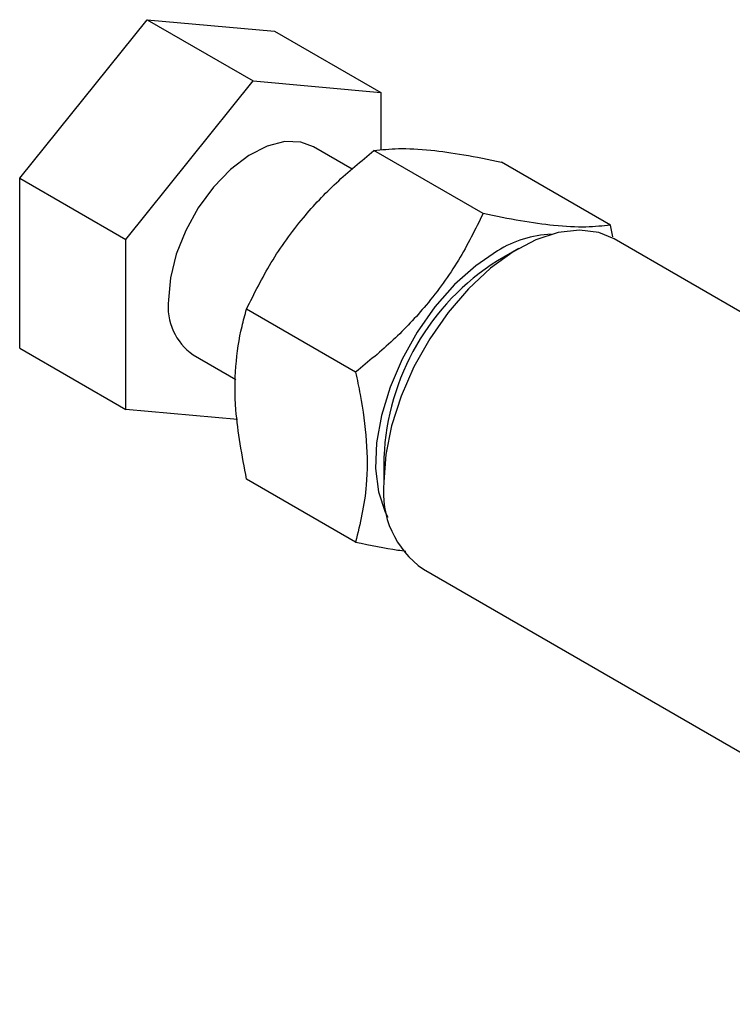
# Model space of a CAD drawing. Extents: x 79 to 812, y 8 to 551.
# Tile 27 of 31: x 477 to 540, y 426 to 514. Entities that reach past the tile are written whole.
import ezdxf

# ---------------------------------------------------------------- set-up
doc = ezdxf.new("R2010")
doc.units = 0
doc.header["$LTSCALE"] = 2
doc.layers.get('0').update_dxf_attribs({"linetype": 'CONTINUOUS'})

msp = doc.modelspace()

# ---------------------------------------------------------------- linework, layer by layer
at = {"color": 7, "linetype": 'CONTINUOUS'}
for p, q in [((476.9222, 499.6772), (488.2359, 513.7513)), ((488.2359, 513.7513), (497.664, 508.3086)), ((488.2359, 513.7513), (499.5496, 512.7397)), ((499.5496, 512.7397), (508.9777, 507.297)), ((486.3503, 494.2345), (497.664, 508.3086)), ((497.664, 508.3086), (508.9777, 507.297)), ((508.9777, 507.297), (508.9777, 502.1745)), ((506.4458, 500.4697), (502.9969, 502.4607)), ((518.0659, 496.5308), (508.3748, 502.1254)), ((529.3796, 495.5192), (519.6885, 501.1138)), ((476.9222, 499.6772), (486.3503, 494.2345)), ((476.9222, 484.5914), (476.9222, 499.6772)), ((529.589, 494.4754), (529.3796, 495.5192)), ((486.3503, 479.1487), (486.3503, 494.2345)), ((596.6043, 455.6582), (529.7002, 494.2812)), ((521.2323, 493.4417), (519.347, 492.353)), ((506.7522, 482.4567), (497.061, 488.0513)), ((476.9222, 484.5914), (486.3503, 479.1487)), ((492.3311, 483.985), (496.1199, 481.7978)), ((496.2521, 478.2633), (486.3503, 479.1487)), ((509.2606, 474.8809), (509.2605, 472.7038)), ((506.7522, 467.3709), (497.061, 472.9655)), ((512.7682, 464.951), (579.6723, 426.3281))]:
    msp.add_line(p, q, dxfattribs=at)
at = {"color": 7, "linetype": 'CONTINUOUS', "flags": 128}
for points in [[(502.9969, 502.4607), (501.8967, 502.8753), (500.4558, 502.9257), (498.8842, 502.5223), (497.2557, 501.6841), (495.6462, 500.4503), (494.131, 498.8785), (492.7811, 497.0423), (491.6595, 495.0275), (490.8186, 492.9283), (490.2979, 490.8428), (490.1215, 488.8687)], [(529.7002, 494.2812), (528.3542, 494.843), (526.6248, 495.0743), (524.7404, 494.8608), (522.7551, 494.2088), (520.726, 493.137), (518.7116, 491.6762), (516.7698, 489.8685), (514.9563, 487.7658), (513.3235, 485.4287), (511.9183, 482.9243), (510.781, 480.3248), (509.9445, 477.7049), (509.4328, 475.14), (509.2605, 472.7038)], [(519.3486, 493.2249), (517.4126, 491.9061), (515.5389, 490.2272), (513.7876, 488.2423), (512.215, 486.0152), (510.8718, 483.6173), (509.8009, 481.1258), (509.037, 478.6208), (508.6044, 476.1828), (508.5172, 473.8901), (508.7781, 471.8164), (509.3788, 470.0284), (509.6146, 469.5709)]]:
    msp.add_lwpolyline(points, dxfattribs=at)
at = {"color": 7, "linetype": 'CONTINUOUS'}
for centre, radius, start, end in [((524.5145, 484.9812), 9.7286, 92.310048, 122.073119), ((530.9995, 473.9787), 21.7576, 122.381856, 177.623515), ((495.3669, 488.3002), 5.2761, 173.814698, 234.873116), ((517.5393, 471.7795), 8.3302, 173.629467, 235.05835)]:
    msp.add_arc(centre, radius, start, end, dxfattribs=at)
for points, knots in [([(497.061, 488.0513), (497.7511, 489.4413), (499.1463, 492.2515), (501.8718, 496.0352), (505.0003, 499.35), (507.2431, 501.1946), (508.3748, 502.1254)], [0, 0, 0, 0, 0.2646074, 0.534953, 0.7653457, 1, 1, 1, 1]), ([(508.3748, 502.1254), (509.0648, 502.2061), (510.46, 502.3693), (513.1855, 502.2309), (516.314, 501.7965), (518.5568, 501.3428), (519.6885, 501.1138)], [0, 0, 0, 0, 0.2646074, 0.5349529, 0.7653457, 1, 1, 1, 1]), ([(518.0659, 496.5308), (517.3758, 495.1408), (515.9807, 492.3306), (513.2552, 488.547), (510.1267, 485.2321), (507.8839, 483.3875), (506.7522, 482.4567)], [0, 0, 0, 0, 0.2646074, 0.5349529, 0.7653457, 1, 1, 1, 1]), ([(529.3796, 495.5192), (528.6896, 495.4385), (527.2944, 495.2754), (524.5689, 495.4138), (521.4404, 495.8481), (519.1976, 496.3019), (518.0659, 496.5308)], [0, 0, 0, 0, 0.2646074, 0.534953, 0.7653457, 1, 1, 1, 1]), ([(497.061, 472.9655), (496.6673, 475.0507), (496.0094, 478.5344), (496.0341, 483.0449), (496.4838, 485.9495), (496.9224, 487.5465), (497.061, 488.0513)], [0, 0, 0, 0, 0.3734281, 0.6238967, 0.8811289, 1, 1, 1, 1]), ([(506.7522, 482.4567), (506.8909, 481.7918), (507.322, 479.7243), (507.7763, 476.2996), (507.8106, 471.7536), (507.146, 469.0014), (506.7522, 467.3709)], [0, 0, 0, 0, 0.1188716, 0.3696779, 0.6265703, 1, 1, 1, 1]), ([(506.7522, 467.3709), (508.06, 467.0934), (509.659, 466.7541), (510.9713, 466.6004), (511.2104, 466.5723)], [0, 0, 0, 0, 0.8177892, 1, 1, 1, 1])]:
    msp.add_open_spline(points, degree=3, knots=knots, dxfattribs=at)

doc.saveas('drawing.dxf')
